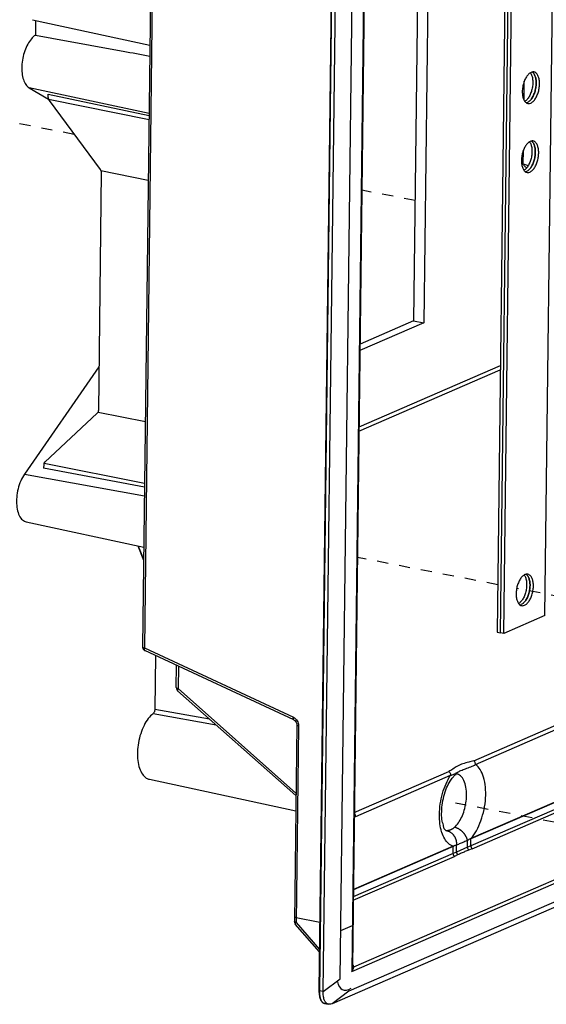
# Model space of a CAD drawing. Header units: inches. Extents: x -1 to 205, y 81 to 217.
# Tile 71 of 108: x 85.39 to 90.57, y 146.46 to 156.15. Entities that reach past the tile are written whole.
import ezdxf

# ---------------------------------------------------------------- set-up
doc = ezdxf.new("R2010")
doc.units = ezdxf.units.IN
doc.header["$LTSCALE"] = 1.1
doc.header["$MEASUREMENT"] = 0
doc.linetypes.add('DASHED', pattern=[0.2, 0.1, -0.1])
doc.layers.get('0').update_dxf_attribs({"linetype": 'CONTINUOUS'})

msp = doc.modelspace()

# ---------------------------------------------------------------- linework, layer by layer
at = {"color": 7, "linetype": 'Continuous'}
for p, q in [((86.728, 160.802), (86.5956, 149.976)), ((86.7455, 160.7924), (86.6132, 149.9664)), ((88.5026, 160.5028), (88.3326, 146.5943)), ((88.5072, 160.5001), (88.3371, 146.5919)), ((88.3744, 146.5847), (88.5444, 160.4929)), ((88.5401, 146.7087), (88.7073, 160.3868)), ((88.8223, 160.4182), (88.6555, 146.7828)), ((88.828, 160.3838), (88.6623, 146.8292)), ((90.5571, 150.2846), (90.678, 160.1706)), ((90.2081, 160.0086), (90.0872, 150.1226)), ((90.1204, 150.116), (90.2412, 160.0022)), ((90.1535, 150.1096), (90.2744, 159.9956)), ((89.414, 157.2218), (89.3644, 153.1644)), ((89.3132, 157.1781), (89.2644, 153.1844)), ((85.5098, 156.1493), (86.6681, 155.9001)), ((85.5423, 156.1423), (85.5405, 155.9984)), ((90.3528, 155.3571), (90.3551, 155.5453)), ((90.4147, 155.6259), (90.4154, 155.6249)), ((90.4154, 155.6249), (90.419, 155.6193)), ((86.6598, 155.2256), (85.4781, 155.4795)), ((85.4781, 155.4795), (85.6681, 155.3656)), ((85.6659, 155.3825), (85.6663, 155.4174)), ((85.6663, 155.4174), (86.6596, 155.2061)), ((85.6686, 155.3664), (86.6591, 155.167)), ((85.6752, 155.354), (86.179, 154.6733)), ((90.3758, 155.3582), (90.3718, 155.3546)), ((90.4049, 155.3482), (90.4089, 155.3518)), ((90.3899, 155.3252), (90.3942, 155.3246)), ((90.3451, 154.7294), (90.3468, 154.8661)), ((90.4064, 154.9467), (90.4071, 154.9457)), ((90.4071, 154.9457), (90.4107, 154.9401)), ((90.3451, 154.7294), (90.3936, 154.7139)), ((90.3675, 154.679), (90.3634, 154.6754)), ((90.3966, 154.669), (90.4006, 154.6726)), ((86.1884, 154.6447), (86.1598, 152.3029)), ((86.6518, 154.5671), (86.1857, 154.6609)), ((86.1857, 154.6609), (86.1872, 154.6556)), ((90.3816, 154.646), (90.3859, 154.6454)), ((89.3644, 153.1644), (88.7364, 152.8921)), ((89.2644, 153.1844), (88.7372, 152.9558)), ((89.2644, 153.1844), (89.3644, 153.1644)), ((86.1651, 152.7335), (85.4316, 151.6765)), ((88.7272, 152.1411), (90.1193, 152.7448)), ((88.7267, 152.0983), (90.1188, 152.702)), ((86.1498, 152.2781), (85.6317, 151.7956)), ((86.1567, 152.288), (86.1548, 152.2843)), ((86.1567, 152.288), (86.6227, 152.1943)), ((85.6217, 151.7708), (85.6213, 151.736)), ((85.6221, 151.7761), (85.6217, 151.7708)), ((85.6249, 151.7859), (86.6153, 151.5868)), ((85.4316, 151.6765), (86.6138, 151.4635)), ((86.6148, 151.5478), (85.6213, 151.736)), ((85.4494, 151.2062), (86.6076, 150.957)), ((86.5486, 150.9697), (86.6061, 150.8307)), ((86.5528, 150.9688), (86.6062, 150.8397)), ((90.3542, 150.6828), (90.3549, 150.6818)), ((90.3549, 150.6818), (90.3586, 150.6762)), ((90.3153, 150.4151), (90.3113, 150.4115)), ((90.3445, 150.4051), (90.3485, 150.4087)), ((90.3295, 150.3821), (90.3338, 150.3815)), ((90.5571, 150.2846), (90.1535, 150.1096)), ((89.8578, 148.8557), (92.7987, 150.131)), ((90.0872, 150.1226), (90.1204, 150.1162)), ((90.1535, 150.1096), (90.1204, 150.116)), ((89.8738, 148.82), (92.8146, 150.0954)), ((86.6132, 149.9664), (88.0815, 149.2836)), ((86.6171, 149.9406), (86.6184, 149.9399)), ((88.0867, 149.2569), (86.6184, 149.9398)), ((86.723, 149.8912), (86.7166, 149.3638)), ((86.9278, 149.5751), (86.9305, 149.7947)), ((86.948, 149.7865), (86.9453, 149.5655)), ((86.941, 149.5452), (88.1055, 148.5131)), ((86.9453, 149.5655), (88.1058, 148.537)), ((86.7166, 149.3638), (87.2544, 149.2674)), ((92.8417, 149.3957), (89.8292, 148.0893)), ((92.8418, 149.3924), (89.8292, 148.086)), ((86.6989, 149.3193), (87.3215, 149.208)), ((88.0867, 149.257), (88.0964, 149.2503)), ((88.0964, 149.2503), (88.1073, 149.236)), ((92.841, 149.3245), (89.8284, 148.018)), ((89.8402, 147.9897), (92.8527, 149.2962)), ((88.114, 149.2093), (88.0903, 147.2733)), ((88.1315, 149.1997), (88.1079, 147.2638)), ((86.6633, 148.673), (88.1036, 148.3631)), ((88.6808, 148.3452), (89.6125, 148.7493)), ((88.6941, 148.3084), (89.6284, 148.7136)), ((89.6537, 148.695), (89.656, 148.6982)), ((89.5434, 148.1487), (89.5408, 148.157)), ((89.5823, 148.1681), (89.5841, 148.1678)), ((89.5841, 148.1678), (89.5916, 148.1672)), ((89.5916, 148.1672), (89.5989, 148.1654)), ((89.5989, 148.1654), (89.606, 148.163)), ((89.8292, 148.0893), (89.8244, 148.0866)), ((89.8284, 148.018), (89.8292, 148.086)), ((89.8292, 148.0893), (89.8293, 148.086)), ((88.6555, 146.7828), (91.4189, 147.9812)), ((89.6555, 148.014), (88.6715, 147.5872)), ((89.6556, 148.0107), (88.6715, 147.5839)), ((88.6766, 146.8286), (91.3604, 147.9925)), ((89.6548, 147.9427), (89.6556, 148.0107)), ((89.6603, 148.0154), (89.6555, 148.014)), ((89.6556, 148.0107), (89.6555, 148.014)), ((89.6863, 147.957), (89.6872, 148.0249)), ((89.7951, 148.0041), (89.6863, 147.957)), ((89.7951, 148.0041), (89.7959, 148.0721)), ((89.8284, 148.018), (89.7951, 148.0041)), ((89.8402, 147.9897), (89.8061, 147.9765)), ((91.7918, 147.9088), (88.4618, 146.4647)), ((91.7087, 147.925), (88.6275, 146.5887)), ((88.6702, 147.4824), (89.6665, 147.9144)), ((89.6548, 147.9427), (88.6707, 147.516)), ((89.6863, 147.957), (89.6548, 147.9427)), ((89.6986, 147.9299), (89.6665, 147.9144)), ((88.1085, 147.3142), (88.3408, 147.2675)), ((88.0972, 147.2506), (88.0999, 147.2471)), ((88.3372, 146.9733), (88.0999, 147.2471)), ((88.1079, 147.2638), (88.1057, 147.2642)), ((88.1067, 147.2624), (88.1079, 147.2638)), ((88.1079, 147.2638), (88.3375, 146.9988)), ((88.661, 147.231), (88.5459, 147.1811)), ((88.6672, 147.237), (88.661, 147.231)), ((88.6765, 146.8262), (88.6766, 146.8286)), ((88.3744, 146.5847), (88.5401, 146.7087)), ((88.3326, 146.5943), (88.3326, 146.5863)), ((88.3744, 146.5847), (88.3371, 146.5919)), ((88.6275, 146.5887), (88.4618, 146.4647)), ((88.3823, 146.4682), (88.3885, 146.4665)), ((88.3885, 146.4666), (88.4259, 146.4593))]:
    msp.add_line(p, q, dxfattribs=at)
at = {"color": 4, "linetype": 'DASHED'}
for p, q in [((85.9224, 155.0201), (84.5623, 155.2839)), ((89.2789, 154.369), (88.7557, 154.4705)), ((90.0929, 150.5884), (88.7115, 150.8563)), ((97.4234, 149.1666), (90.2806, 150.552)), ((91.0795, 148.1673), (89.6335, 148.4478))]:
    msp.add_line(p, q, dxfattribs=at)
at = {"color": 7, "linetype": 'Continuous'}
for points in [[(88.1073, 149.236), (88.1133, 149.2184), (88.114, 149.2093)], [(88.3326, 146.5863), (88.3376, 146.5332), (88.3514, 146.4947), (88.3739, 146.4718), (88.3811, 146.4685)]]:
    msp.add_lwpolyline(points, dxfattribs=at)
msp.add_ellipse((88.7239, 146.9519), major_axis=(-0.1614, -0.349), ratio=0.389353, start_param=-0.518546, end_param=0.518546, dxfattribs=at)
for points, start_tangent, end_tangent in [([(85.5405, 155.9984), (85.5003, 155.9619), (85.4644, 155.9088), (85.4354, 155.8429), (85.4156, 155.7694), (85.4065, 155.6938), (85.4088, 155.6219), (85.4223, 155.5592), (85.4461, 155.5105), (85.4781, 155.4795)], (-0.8369, -0.547356), (0.857698, -0.514155)), ([(85.5405, 155.9984), (85.9714, 155.9193), (86.4034, 155.8398), (86.6667, 155.7913)], (0.983616, -0.180275), (0.983407, -0.181412)), ([(90.4217, 155.6307), (90.3977, 155.6142), (90.3755, 155.5868), (90.3569, 155.5508), (90.3434, 155.509), (90.3361, 155.4648), (90.3355, 155.4218), (90.3418, 155.3836), (90.3545, 155.3531), (90.3724, 155.3329)], (-0.917444, -0.397864), (0.81679, -0.576935)), ([(90.419, 155.6193), (90.4317, 155.5889), (90.438, 155.5506), (90.4374, 155.5076), (90.4301, 155.4635), (90.4166, 155.4217), (90.398, 155.3856), (90.3758, 155.3582)], (0.515811, -0.856702), (-0.7259, -0.687801)), ([(90.4343, 155.6331), (90.4521, 155.613), (90.4648, 155.5823), (90.4711, 155.5443), (90.4706, 155.5011), (90.4633, 155.4572), (90.4497, 155.4151), (90.4312, 155.3793), (90.4089, 155.3518)], (0.816138, -0.577857), (-0.726074, -0.687617)), ([(90.4089, 155.3518), (90.4312, 155.3793), (90.4497, 155.4151), (90.4633, 155.4572), (90.4706, 155.5011), (90.4711, 155.5443), (90.4648, 155.5823), (90.4521, 155.613)], (0.726074, 0.687616), (-0.516462, 0.85631)), ([(90.4181, 155.3289), (90.4421, 155.3454), (90.4643, 155.3727), (90.4829, 155.4088), (90.4964, 155.4506), (90.5037, 155.4948), (90.5043, 155.5377), (90.498, 155.576), (90.4853, 155.6065), (90.4674, 155.6267), (90.4498, 155.6344)], (0.917444, 0.397864), (-0.980383, 0.197104)), ([(90.4341, 155.6345), (90.4217, 155.6307)], (-0.985283, -0.17093), (-0.917444, -0.397864)), ([(90.4498, 155.6344), (90.4456, 155.635), (90.4341, 155.6345)], (-0.980383, 0.197104), (-0.985283, -0.17093)), ([(90.4521, 155.613), (90.4343, 155.6331)], (-0.516462, 0.85631), (-0.816137, 0.577858)), ([(85.6659, 155.3825), (85.6661, 155.3771), (85.667, 155.3717), (85.6686, 155.3664)], (-0.012225, -0.999925), (0.334432, -0.94242)), ([(85.6686, 155.3664), (85.6704, 155.362), (85.6726, 155.3579), (85.6752, 155.354)], (0.343215, -0.939257), (0.594885, -0.803811)), ([(90.3718, 155.3546), (90.3603, 155.3462)], (-0.758751, -0.65138), (-0.852953, -0.521987)), ([(90.4089, 155.3518), (90.3849, 155.3353)], (-0.726074, -0.687617), (-0.917444, -0.397864)), ([(90.3724, 155.3329), (90.3899, 155.3252)], (0.81679, -0.576935), (0.980383, -0.197104)), ([(90.3726, 155.3315), (90.3849, 155.3353)], (0.985218, 0.171306), (0.917444, 0.397864)), ([(90.3942, 155.3246), (90.4181, 155.3289)], (0.995801, -0.091542), (0.917444, 0.397864)), ([(90.4134, 154.9515), (90.3894, 154.935), (90.3672, 154.9076), (90.3486, 154.8716), (90.3351, 154.8298), (90.3278, 154.7856), (90.3272, 154.7426), (90.3335, 154.7044), (90.3462, 154.6739), (90.3641, 154.6537)], (-0.917444, -0.397864), (0.81679, -0.576935)), ([(90.4107, 154.9401), (90.4234, 154.9097), (90.4297, 154.8714), (90.4291, 154.8284), (90.4218, 154.7843), (90.4083, 154.7425), (90.3897, 154.7064), (90.3675, 154.679)], (0.515811, -0.856702), (-0.7259, -0.687801)), ([(90.426, 154.9539), (90.4438, 154.9338), (90.4565, 154.9031), (90.4628, 154.8651), (90.4623, 154.8219), (90.455, 154.778), (90.4414, 154.7359), (90.4229, 154.7), (90.4006, 154.6726)], (0.816138, -0.577857), (-0.726074, -0.687617)), ([(90.4006, 154.6726), (90.4229, 154.7), (90.4414, 154.7359), (90.455, 154.778), (90.4623, 154.8219), (90.4628, 154.8651), (90.4565, 154.9031), (90.4438, 154.9338)], (0.726074, 0.687616), (-0.516462, 0.85631)), ([(90.4097, 154.6497), (90.4338, 154.6662), (90.456, 154.6935), (90.4746, 154.7296), (90.4881, 154.7714), (90.4954, 154.8156), (90.496, 154.8585), (90.4896, 154.8968), (90.477, 154.9273), (90.4591, 154.9475), (90.4415, 154.9552)], (0.917444, 0.397864), (-0.980383, 0.197104)), ([(90.4258, 154.9553), (90.4134, 154.9515)], (-0.985283, -0.17093), (-0.917444, -0.397864)), ([(90.4415, 154.9552), (90.4373, 154.9558), (90.4258, 154.9553)], (-0.980383, 0.197104), (-0.985283, -0.17093)), ([(90.4438, 154.9338), (90.426, 154.9539)], (-0.516462, 0.85631), (-0.816137, 0.577858)), ([(86.179, 154.6733), (86.1816, 154.6694), (86.1838, 154.6653), (86.1857, 154.6609)], (0.594885, -0.803811), (0.343212, -0.939258)), ([(90.3296, 154.728), (90.3341, 154.7286), (90.3451, 154.7294)], (0.986957, 0.160984), (0.999675, 0.025501)), ([(90.3774, 154.6913), (90.3769, 154.6917), (90.3631, 154.7024), (90.3522, 154.7149), (90.3451, 154.7294)], (-0.840484, 0.541836), (-0.325712, 0.945469)), ([(90.3634, 154.6754), (90.352, 154.667)], (-0.758751, -0.65138), (-0.852953, -0.521987)), ([(90.4006, 154.6726), (90.3766, 154.6561)], (-0.726074, -0.687617), (-0.917444, -0.397864)), ([(86.1872, 154.6556), (86.1882, 154.6501), (86.1884, 154.6447)], (0.224617, -0.974447), (-0.012225, -0.999925)), ([(90.3641, 154.6537), (90.3816, 154.646)], (0.81679, -0.576935), (0.980383, -0.197104)), ([(90.3642, 154.6523), (90.3766, 154.6561)], (0.985218, 0.171306), (0.917444, 0.397864)), ([(90.3859, 154.6454), (90.4097, 154.6497)], (0.995801, -0.091542), (0.917444, 0.397864)), ([(86.1548, 152.2843), (86.1524, 152.281), (86.1498, 152.2781)], (-0.521678, -0.853142), (-0.731718, -0.681607)), ([(86.1598, 152.3029), (86.1594, 152.2977), (86.1583, 152.2927), (86.1567, 152.288)], (-0.012225, -0.999925), (-0.404808, -0.914402)), ([(85.6249, 151.7859), (85.6232, 151.7812), (85.6221, 151.7761)], (-0.40481, -0.914401), (-0.13985, -0.990173)), ([(85.6317, 151.7956), (85.6291, 151.7928), (85.6268, 151.7895), (85.6249, 151.7859)], (-0.731718, -0.681607), (-0.411344, -0.91148)), ([(85.4316, 151.6765), (85.3955, 151.6104), (85.3693, 151.5321), (85.3556, 151.4488), (85.3556, 151.3683), (85.3693, 151.298), (85.3955, 151.2444), (85.4317, 151.2125), (85.4492, 151.2064)], (-0.570075, -0.821593), (0.97725, -0.212093)), ([(90.3613, 150.6876), (90.3373, 150.6711), (90.3151, 150.6438), (90.2965, 150.6077), (90.2829, 150.5659), (90.2756, 150.5217), (90.2751, 150.4788), (90.2814, 150.4405), (90.294, 150.41), (90.312, 150.3898)], (-0.917444, -0.397864), (0.81679, -0.576935)), ([(90.3586, 150.6762), (90.3712, 150.6458), (90.3775, 150.6075), (90.377, 150.5646), (90.3697, 150.5204), (90.3562, 150.4786), (90.3376, 150.4425), (90.3153, 150.4151)], (0.515811, -0.856702), (-0.7259, -0.687801)), ([(90.3739, 150.69), (90.3917, 150.6699), (90.4044, 150.6392), (90.4107, 150.6012), (90.4101, 150.558), (90.4029, 150.5141), (90.3893, 150.472), (90.3708, 150.4362), (90.3485, 150.4087)], (0.816139, -0.577856), (-0.726074, -0.687617)), ([(90.3485, 150.4087), (90.3708, 150.4362), (90.3893, 150.472), (90.4029, 150.5141), (90.4101, 150.558), (90.4107, 150.6012), (90.4044, 150.6392), (90.3917, 150.6699)], (0.726074, 0.687616), (-0.516462, 0.85631)), ([(90.3576, 150.3858), (90.3816, 150.4023), (90.4038, 150.4297), (90.4225, 150.4657), (90.436, 150.5075), (90.4433, 150.5517), (90.4438, 150.5947), (90.4375, 150.6329), (90.4249, 150.6634), (90.407, 150.6836), (90.3894, 150.6913)], (0.917444, 0.397864), (-0.980383, 0.197104)), ([(90.3737, 150.6914), (90.3613, 150.6876)], (-0.985283, -0.17093), (-0.917444, -0.397864)), ([(90.3894, 150.6913), (90.3852, 150.6919), (90.3737, 150.6914)], (-0.980383, 0.197104), (-0.985283, -0.17093)), ([(90.3917, 150.6699), (90.3739, 150.69)], (-0.516462, 0.85631), (-0.816137, 0.577858)), ([(90.3113, 150.4115), (90.2999, 150.4031)], (-0.758751, -0.65138), (-0.852953, -0.521987)), ([(90.3485, 150.4087), (90.3245, 150.3922)], (-0.726074, -0.687617), (-0.917444, -0.397864)), ([(90.312, 150.3898), (90.3295, 150.3821)], (0.81679, -0.576935), (0.980383, -0.197104)), ([(90.3121, 150.3885), (90.3245, 150.3922)], (0.985218, 0.171306), (0.917444, 0.397864)), ([(90.3338, 150.3815), (90.3576, 150.3858)], (0.995801, -0.091542), (0.917444, 0.397864)), ([(86.5956, 149.976), (86.5971, 149.9648), (86.6025, 149.9533)], (-0.012225, -0.999925), (0.564925, -0.825142)), ([(86.5957, 149.976), (86.5998, 149.9709), (86.6132, 149.9664)], (0.106403, -0.994323), (0.980381, -0.197113)), ([(86.6025, 149.9533), (86.6125, 149.9432)], (0.564925, -0.825142), (0.821322, -0.570464)), ([(86.6132, 149.9664), (86.6122, 149.9503), (86.6171, 149.9406)], (-0.213882, -0.97686), (0.846697, -0.532076)), ([(86.6125, 149.9432), (86.6185, 149.9398)], (0.821322, -0.570464), (0.907646, -0.419737)), ([(86.9278, 149.5751), (86.9293, 149.5638), (86.9347, 149.5524)], (-0.012225, -0.999925), (0.564925, -0.825142)), ([(86.9453, 149.5655), (86.932, 149.57), (86.9278, 149.5751)], (-0.980381, 0.197113), (-0.106403, 0.994323)), ([(86.9347, 149.5524), (86.941, 149.5452)], (0.564925, -0.825142), (0.747832, -0.663888)), ([(86.9453, 149.5655), (86.9398, 149.5522), (86.9411, 149.5452)], (-0.503936, -0.863741), (0.685587, -0.727991)), ([(86.7166, 149.3638), (86.7141, 149.3461), (86.7078, 149.3302), (86.6989, 149.3193)], (-0.014086, -0.999901), (-0.790384, -0.612612)), ([(86.6989, 149.3193), (86.6516, 149.2705), (86.6098, 149.2032), (86.5768, 149.1221), (86.5547, 149.0331), (86.5451, 148.9425), (86.5489, 148.8568), (86.5656, 148.7821), (86.5941, 148.7237), (86.6323, 148.6858), (86.6634, 148.6731)], (-0.789095, -0.614271), (0.976552, -0.21528)), ([(88.0806, 149.2668), (88.0815, 149.2836)], (-0.188608, 0.982052), (0.213882, 0.97686)), ([(88.0867, 149.257), (88.0858, 149.2574), (88.0806, 149.2668)], (-0.924584, 0.380978), (-0.188608, 0.982052)), ([(88.0815, 149.2836), (88.1017, 149.2697), (88.1021, 149.2693)], (0.906785, -0.421593), (0.726266, -0.687413)), ([(88.1021, 149.2693), (88.1179, 149.2495)], (0.726266, -0.687413), (0.511145, -0.859495)), ([(88.1179, 149.2495), (88.1282, 149.2252)], (0.511145, -0.859495), (0.262488, -0.964935)), ([(88.114, 149.2093), (88.1182, 149.2042)], (0.100226, -0.994965), (0.820593, -0.571513)), ([(88.1182, 149.2042), (88.1315, 149.1997)], (0.820593, -0.571513), (0.980381, -0.197113)), ([(88.1282, 149.2252), (88.1309, 149.2115)], (0.262488, -0.964935), (0.119071, -0.992886)), ([(88.1309, 149.2115), (88.1315, 149.1997)], (0.119071, -0.992886), (-0.012298, -0.999924)), ([(89.8578, 148.8557), (89.807, 148.8407), (89.75, 148.8261), (89.6955, 148.8027), (89.6526, 148.7738), (89.6125, 148.7493)], (-0.953127, -0.302571), (-0.866633, -0.498946)), ([(89.8738, 148.82), (89.872, 148.8332), (89.8664, 148.8456), (89.8578, 148.8557)], (0.012225, 0.999925), (-0.753915, 0.656972)), ([(89.6619, 148.7237), (89.6941, 148.7411), (89.7302, 148.7592), (89.7759, 148.7766), (89.8293, 148.7963), (89.8738, 148.82)], (0.906756, 0.421656), (0.797962, 0.602707)), ([(89.8292, 148.0893), (89.8831, 148.1674), (89.9274, 148.2652), (89.9582, 148.3749), (89.9734, 148.4883), (89.9718, 148.5971), (89.9535, 148.6932), (89.9198, 148.7695), (89.8738, 148.82)], (0.652305, 0.757957), (-0.811919, 0.58377)), ([(89.5191, 148.327), (89.5274, 148.4304), (89.5495, 148.5335), (89.5838, 148.6299), (89.6284, 148.7136)], (0.014358, 0.999897), (0.540487, 0.841352)), ([(89.584, 148.1664), (89.5752, 148.177), (89.5602, 148.2087), (89.5468, 148.2622), (89.5409, 148.3348), (89.5459, 148.4195), (89.563, 148.5073), (89.5902, 148.5882), (89.6233, 148.6537), (89.6537, 148.695)], (0.997368, -0.072509), (0.584727, 0.81123)), ([(89.6125, 148.7493), (89.621, 148.7393), (89.6265, 148.727), (89.6284, 148.7136)], (0.753917, -0.65697), (-0.012235, -0.999925)), ([(89.6284, 148.7136), (89.6619, 148.7237)], (0.994043, 0.108993), (0.906756, 0.421656)), ([(89.656, 148.6982), (89.6814, 148.7212), (89.6842, 148.7225)], (0.572356, 0.820005), (0.907426, 0.420213)), ([(89.7864, 148.5145), (89.7799, 148.5955), (89.7591, 148.662), (89.7258, 148.7076), (89.6856, 148.7274)], (0.012225, 0.999925), (-0.984554, 0.175083)), ([(89.6678, 148.2002), (89.7056, 148.2433), (89.7384, 148.3005), (89.7638, 148.368), (89.7802, 148.441), (89.7864, 148.5145)], (0.749473, 0.662034), (0.012225, 0.999925)), ([(88.6802, 148.3073), (88.6941, 148.3084)], (0.966935, -0.255024), (0.917371, 0.398033)), ([(88.6941, 148.3084), (88.6923, 148.3216), (88.6868, 148.334), (88.681, 148.3414)], (0.012225, 0.999925), (-0.691387, 0.722484)), ([(89.5408, 148.157), (89.5242, 148.2351), (89.5191, 148.327)], (-0.292131, 0.956378), (0.010435, 0.999946)), ([(89.6301, 148.1751), (89.6272, 148.1739), (89.6229, 148.1723), (89.6186, 148.1709), (89.6142, 148.1698), (89.6099, 148.1688), (89.6068, 148.1683), (89.6037, 148.1678), (89.6007, 148.1675), (89.5977, 148.1673), (89.5946, 148.1672), (89.5916, 148.1672)], (-0.917457, -0.397835), (-0.999779, 0.021002)), ([(89.6678, 148.2002), (89.6629, 148.1961), (89.6581, 148.1922), (89.6534, 148.1886), (89.6487, 148.1854), (89.6428, 148.1816), (89.6367, 148.1783), (89.6334, 148.1766), (89.6301, 148.1751)], (-0.74956, -0.661936), (-0.917457, -0.397835)), ([(89.6825, 148.1962), (89.6794, 148.1972), (89.6678, 148.2002)], (-0.947831, 0.318773), (-0.978366, 0.20688)), ([(89.7959, 148.0721), (89.7943, 148.0781), (89.7923, 148.0843), (89.7902, 148.0902), (89.7878, 148.0962), (89.7851, 148.1023), (89.782, 148.1083), (89.7787, 148.1144), (89.7751, 148.1204), (89.7712, 148.1264), (89.7671, 148.1322), (89.7627, 148.138), (89.758, 148.1437), (89.7531, 148.1491), (89.748, 148.1544), (89.7428, 148.1595), (89.7373, 148.1643), (89.7318, 148.1689), (89.7261, 148.1733), (89.7203, 148.1773), (89.7144, 148.1811), (89.7086, 148.1845), (89.7027, 148.1877), (89.6976, 148.1902), (89.6925, 148.1924), (89.6875, 148.1944), (89.6825, 148.1962)], (-0.239451, 0.970908), (-0.947831, 0.318772)), ([(89.6555, 148.014), (89.6092, 148.0401), (89.5706, 148.0876), (89.5434, 148.1487)], (-0.955684, 0.294393), (-0.312871, 0.949796)), ([(89.606, 148.163), (89.6154, 148.159), (89.6201, 148.1566), (89.6247, 148.1539), (89.63, 148.1505), (89.6351, 148.1467), (89.645, 148.1381), (89.6497, 148.1334), (89.6542, 148.1283), (89.6584, 148.1229), (89.6624, 148.1173), (89.6661, 148.1114), (89.6696, 148.1053), (89.6727, 148.099), (89.6756, 148.0926), (89.6781, 148.086), (89.6804, 148.0793), (89.6823, 148.0726), (89.6839, 148.0658), (89.6852, 148.0589), (89.6862, 148.0521), (89.6868, 148.0454), (89.6872, 148.0387), (89.6873, 148.0317), (89.6872, 148.0249)], (0.937078, -0.349119), (-0.047877, -0.998853)), ([(89.8233, 148.0862), (89.8142, 148.0828), (89.8052, 148.0776), (89.7959, 148.0721)], (-0.966605, -0.25627), (-0.862445, -0.506151)), ([(89.8292, 148.086), (89.8261, 148.0858), (89.8233, 148.0862)], (-0.997507, -0.070564), (-0.928609, 0.37106)), ([(89.6613, 148.016), (89.6586, 148.0132), (89.6556, 148.0107)], (-0.608871, -0.793269), (-0.775655, -0.631157)), ([(89.6872, 148.0249), (89.6785, 148.0226), (89.67, 148.0203), (89.6613, 148.016)], (-0.965152, -0.261691), (-0.854701, -0.51912)), ([(89.7959, 148.0721), (89.7592, 148.0559), (89.7239, 148.0406), (89.6872, 148.0249)], (-0.914322, -0.404989), (-0.920536, -0.390658)), ([(89.7951, 148.0041), (89.7968, 147.9943), (89.8006, 147.9849), (89.8061, 147.9765)], (0.066893, -0.99776), (0.643064, -0.765812)), ([(89.8284, 148.0181), (89.8287, 148.015), (89.8292, 148.0119), (89.8296, 148.0101), (89.8301, 148.0082), (89.8307, 148.0064), (89.8313, 148.0045), (89.8321, 148.0028), (89.8328, 148.001), (89.8337, 147.9993), (89.8346, 147.9976), (89.8366, 147.9944), (89.8377, 147.9929), (89.8388, 147.9914), (89.8402, 147.9897)], (0.063267, -0.997997), (0.660839, -0.750527)), ([(89.6665, 147.9144), (89.6651, 147.9161), (89.664, 147.9175), (89.6629, 147.9191), (89.6609, 147.9223), (89.66, 147.924), (89.6592, 147.9257), (89.6584, 147.9274), (89.6577, 147.9292), (89.657, 147.9311), (89.6565, 147.9329), (89.656, 147.9347), (89.6556, 147.9366), (89.6551, 147.9397), (89.6548, 147.9427)], (-0.660881, 0.750491), (-0.063373, 0.99799)), ([(89.6863, 147.957), (89.6866, 147.9549), (89.6869, 147.9531), (89.6873, 147.9513), (89.6883, 147.9476), (89.6889, 147.9458), (89.6896, 147.944), (89.6904, 147.9423), (89.6912, 147.9405), (89.6921, 147.9388), (89.6931, 147.9372), (89.6941, 147.9356), (89.6952, 147.934), (89.6969, 147.9319), (89.6986, 147.9299)], (0.09964, -0.995024), (0.677818, -0.73523)), ([(89.8061, 147.9765), (89.7708, 147.9612), (89.7339, 147.9452), (89.6986, 147.9299)], (-0.937254, -0.348648), (-0.898642, -0.438682)), ([(88.091, 147.3238), (88.0951, 147.3187), (88.1085, 147.3142)], (0.106403, -0.994323), (0.980381, -0.197113)), ([(88.0903, 147.2733), (88.0918, 147.2621), (88.0972, 147.2506)], (-0.012225, -0.999925), (0.564925, -0.825142)), ([(88.1057, 147.2642), (88.0945, 147.2682), (88.0904, 147.2733)], (-0.982712, 0.185141), (-0.106403, 0.994323)), ([(88.1001, 147.2472), (88.1003, 147.2525)], (-0.444668, 0.895696), (0.271909, 0.962323)), ([(88.1003, 147.2525), (88.1067, 147.2624)], (0.271909, 0.962323), (0.665911, 0.746031)), ([(88.3398, 147.1819), (88.3409, 147.1806), (88.3443, 147.1795)], (0.092567, -0.995706), (0.981705, -0.190408)), ([(88.6555, 146.7828), (88.6605, 146.8072), (88.6623, 146.8292)], (0.24789, 0.968788), (0.010357, 0.999946)), ([(88.6555, 146.7828), (88.6577, 146.7857), (88.6604, 146.7894), (88.6632, 146.7937), (88.6657, 146.7979), (88.6681, 146.802), (88.6691, 146.8041), (88.6701, 146.8061), (88.6712, 146.8084), (88.6721, 146.8106), (88.6732, 146.8133), (88.6741, 146.816), (88.6747, 146.8179), (88.6752, 146.8197), (88.6756, 146.8214), (88.676, 146.8232), (88.6763, 146.825), (88.6765, 146.8262)], (0.607465, 0.794346), (0.107585, 0.994196)), ([(88.6698, 146.8442), (88.6675, 146.8484), (88.6648, 146.8529), (88.6628, 146.8562)], (-0.464847, 0.885391), (-0.542203, 0.840247)), ([(88.6766, 146.8286), (88.6752, 146.829), (88.6737, 146.8295), (88.6723, 146.83), (88.6709, 146.8306), (88.6691, 146.8315), (88.6674, 146.8326), (88.6664, 146.8333)], (-0.971919, 0.235315), (-0.791373, 0.611333)), ([(88.6766, 146.8286), (88.6751, 146.8328), (88.6733, 146.837), (88.6717, 146.8404), (88.67, 146.8439), (88.6698, 146.8442)], (-0.326139, 0.945322), (-0.464847, 0.885391)), ([(88.3371, 146.5919), (88.3364, 146.592), (88.3358, 146.5922), (88.3351, 146.5924), (88.3345, 146.5926), (88.3342, 146.5927), (88.334, 146.5929), (88.3337, 146.593), (88.3335, 146.5931), (88.3333, 146.5933), (88.3331, 146.5934), (88.3329, 146.5936), (88.3329, 146.5936), (88.3328, 146.5937), (88.3327, 146.5938), (88.3326, 146.594), (88.3326, 146.5942), (88.3326, 146.5943), (88.3326, 146.5943)], (-0.981669, 0.190592), (0.015664, 0.999877)), ([(88.3371, 146.5919), (88.3371, 146.5833), (88.3372, 146.5792), (88.3373, 146.5752), (88.3375, 146.5693), (88.3378, 146.5636), (88.3382, 146.5582), (88.3387, 146.5529), (88.3393, 146.5478), (88.3399, 146.5429), (88.3406, 146.5383), (88.3414, 146.5337), (88.3425, 146.5283), (88.3437, 146.5231), (88.345, 146.5182), (88.3464, 146.5135), (88.3478, 146.5091), (88.3494, 146.5049), (88.3511, 146.501), (88.3528, 146.4973), (88.3543, 146.4945), (88.3558, 146.4919), (88.3589, 146.487), (88.3606, 146.4847), (88.3623, 146.4826), (88.364, 146.4806), (88.3659, 146.4787), (88.3683, 146.4765), (88.3708, 146.4744), (88.3735, 146.4726), (88.3762, 146.4709), (88.3791, 146.4695), (88.3821, 146.4683), (88.3823, 146.4682)], (-0.012296, -0.999924), (0.94188, -0.335949)), ([(88.3845, 146.5039), (88.3768, 146.5396), (88.3744, 146.5847)], (-0.317927, 0.948115), (0.010761, 0.999942)), ([(88.3969, 146.4788), (88.3845, 146.5039)], (-0.588858, 0.808237), (-0.317927, 0.948115)), ([(88.4259, 146.4594), (88.4139, 146.4636), (88.3969, 146.4788)], (-0.981503, 0.191449), (-0.588858, 0.808237)), ([(88.4618, 146.4647), (88.4358, 146.4585), (88.4259, 146.4594)], (-0.917721, -0.397225), (-0.981503, 0.191449))]:
    msp.add_spline(points, degree=3, dxfattribs=dict(at, start_tangent=start_tangent, end_tangent=end_tangent))

doc.saveas('drawing.dxf')
